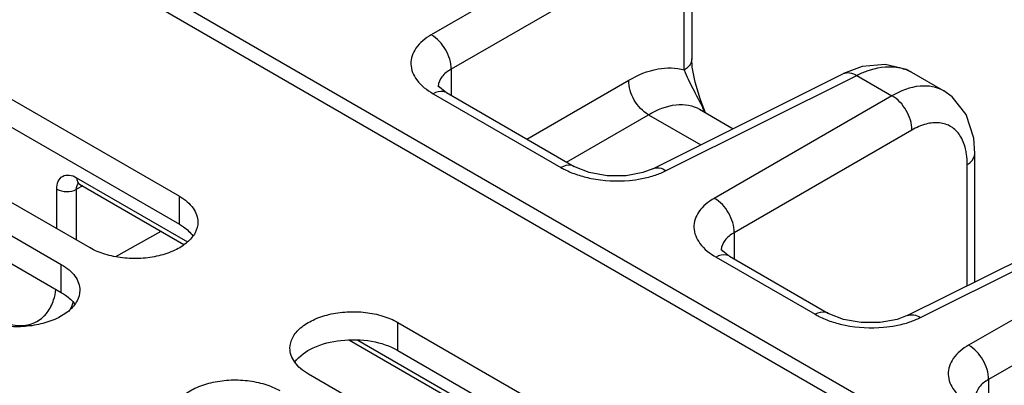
# Model space of a CAD drawing. Header units: inches. Extents: x 0 to 34, y 0 to 22.
# Tile 115 of 157: x 3.823 to 4.858, y 17.83 to 18.214. Entities that reach past the tile are written whole.
import ezdxf

# ---------------------------------------------------------------- set-up
doc = ezdxf.new("R2010")
doc.units = ezdxf.units.IN
doc.header["$LTSCALE"] = 1.87
doc.header["$MEASUREMENT"] = 0
doc.layers.get('0').update_dxf_attribs({"linetype": 'CONTINUOUS'})
doc.layers.add('02___PRT_ALL_AXES', color=7, linetype='CONTINUOUS')

msp = doc.modelspace()

# ---------------------------------------------------------------- linework, layer by layer
at = {"color": 7, "linetype": 'CONTINUOUS'}
for p, q in [((3.5272, 18.4987), (9.7204, 14.9231)), ((3.5217, 18.4852), (5.012, 17.6248)), ((4.4423, 18.3056), (4.2555, 18.1978)), ((4.4632, 18.2694), (4.2764, 18.1616)), ((4.5294, 18.2449), (4.5294, 18.1725)), ((4.5215, 18.1609), (4.5215, 18.2333)), ((4.53, 18.1638), (4.5294, 18.1725)), ((4.2764, 18.1616), (4.2764, 18.1342)), ((4.4886, 18.057), (4.6889, 18.1571)), ((4.7084, 18.1644), (4.6889, 18.1571)), ((4.6889, 18.1571), (4.6889, 18.1571)), ((4.7605, 18.1585), (4.7945, 18.1389)), ((4.3561, 18.0882), (4.4632, 18.1501)), ((4.5026, 18.0551), (4.7028, 18.1552)), ((4.7028, 18.1552), (4.7398, 18.1338)), ((4.2575, 18.136), (4.3918, 18.0584)), ((4.2629, 18.1434), (4.2629, 18.1433)), ((4.2641, 18.1427), (4.263, 18.1441)), ((4.2715, 18.1371), (4.4058, 18.0595)), ((4.544, 18.116), (4.5385, 18.1296)), ((4.7398, 18.1338), (4.553, 18.026)), ((4.5377, 18.1196), (4.573, 18.0992)), ((4.3978, 18.0641), (4.484, 18.1139)), ((4.484, 18.1139), (4.539, 18.0822)), ((4.7607, 18.0977), (4.5739, 17.9898)), ((4.827, 17.9381), (4.827, 18.0731)), ((4.4059, 18.0595), (4.4058, 18.0595)), ((4.819, 17.9341), (4.819, 18.0615)), ((3.8827, 18.0477), (3.9993, 17.9804)), ((3.8618, 17.9941), (3.8618, 18.0356)), ((3.8891, 18.039), (3.8825, 18.0355)), ((3.8825, 17.9822), (3.8825, 18.0355)), ((3.8837, 18.0418), (3.884, 18.0417)), ((3.884, 18.0417), (3.8858, 18.0409)), ((3.8858, 18.0409), (3.9955, 17.9776)), ((4.756, 17.9027), (4.9563, 18.0027)), ((3.9238, 17.9647), (3.9716, 17.9914)), ((4.7699, 17.9008), (4.9702, 18.0008)), ((4.5739, 17.9898), (4.5739, 17.9625)), ((4.5604, 17.9716), (4.5604, 17.9715)), ((4.5616, 17.9709), (4.5605, 17.9723)), ((5.0072, 17.9794), (4.8204, 17.8716)), ((4.555, 17.9642), (4.6592, 17.9041)), ((4.569, 17.9653), (4.6732, 17.9051)), ((5.0281, 17.9433), (4.8413, 17.8355)), ((4.6732, 17.9051), (4.6732, 17.9051)), ((4.1695, 17.8771), (4.6324, 17.6099)), ((4.1783, 17.8771), (4.6361, 17.6127)), ((4.8413, 17.8355), (4.8413, 17.8081))]:
    msp.add_line(p, q, dxfattribs=at)
for points in [[(4.5385, 18.1296), (4.5329, 18.1482), (4.53, 18.1638)], [(4.7605, 18.1585), (4.755, 18.1613), (4.7327, 18.1668), (4.7084, 18.1644)], [(4.2715, 18.1371), (4.2703, 18.1378), (4.2641, 18.1427)], [(4.827, 18.0731), (4.8258, 18.0892), (4.8178, 18.1141), (4.8031, 18.1328), (4.7945, 18.1389)], [(4.4886, 18.057), (4.4781, 18.053), (4.4603, 18.0497), (4.4403, 18.0497), (4.4215, 18.0531), (4.4072, 18.0587), (4.4059, 18.0595)], [(4.569, 17.9653), (4.5678, 17.966), (4.5616, 17.9709)], [(4.756, 17.9027), (4.7454, 17.8986), (4.7276, 17.8954), (4.7076, 17.8954), (4.6889, 17.8987), (4.6746, 17.9044), (4.6732, 17.9051)]]:
    msp.add_lwpolyline(points, dxfattribs=at)
for centre, radius, start, end in [((4.2778, 18.1434), 0.0149, 177.4495, 179.9914), ((4.2276, 17.9654), 0.3499, 25.5702, 26.3513), ((3.8881, 18.0378), 0.00513, 129.111, 137.0242), ((3.8883, 18.0452), 0.00498, 228.0676, 239.9406), ((4.5753, 17.9716), 0.0149, 177.4495, 179.9914), ((3.8185, 17.9357), 0.0634, 341.4554, 342.4975)]:
    msp.add_arc(centre, radius, start, end, dxfattribs=at)
for points, knots in [([(4.2555, 18.1978), (4.2493, 18.1942), (4.2387, 18.1861), (4.2318, 18.1669), (4.24, 18.148), (4.251, 18.1397), (4.2575, 18.136)], [0, 0, 0, 0, 0.270831, 0.491312, 0.717615, 1, 1, 1, 1]), ([(4.2764, 18.1616), (4.2766, 18.1688), (4.2719, 18.1831), (4.2618, 18.1943), (4.2555, 18.1978)], [0, 0, 0, 0, 0.500001, 1, 1, 1, 1]), ([(4.5294, 18.1725), (4.5294, 18.1714), (4.5286, 18.1666), (4.5247, 18.1628), (4.5215, 18.1609)], [0, 0, 0, 0, 0.222662, 1, 1, 1, 1]), ([(4.2764, 18.1616), (4.2727, 18.1596), (4.2663, 18.155), (4.2631, 18.1475), (4.2629, 18.144)], [0, 0, 0, 0, 0.551995, 1, 1, 1, 1]), ([(4.4632, 18.1501), (4.4727, 18.1556), (4.4916, 18.1638), (4.5127, 18.1636), (4.5215, 18.1609)], [0, 0, 0, 0, 0.545836, 1, 1, 1, 1]), ([(4.5215, 18.1609), (4.5239, 18.1542), (4.5307, 18.1409), (4.5377, 18.1278), (4.5412, 18.1208)], [0, 0, 0, 0, 0.474853, 1, 1, 1, 1]), ([(4.6889, 18.1571), (4.6909, 18.158), (4.696, 18.1586), (4.7006, 18.1566), (4.7028, 18.1552)], [0, 0, 0, 0, 0.452193, 1, 1, 1, 1]), ([(4.7028, 18.1552), (4.7064, 18.157), (4.7194, 18.1627), (4.7342, 18.1653), (4.7444, 18.1639)], [0, 0, 0, 0, 0.277606, 1, 1, 1, 1]), ([(4.7444, 18.1639), (4.7459, 18.1637), (4.7514, 18.1627), (4.7568, 18.1606), (4.7605, 18.1585)], [0, 0, 0, 0, 0.256488, 1, 1, 1, 1]), ([(4.484, 18.1139), (4.4777, 18.1173), (4.4676, 18.1286), (4.4629, 18.1429), (4.4632, 18.1501)], [0, 0, 0, 0, 0.499998, 1, 1, 1, 1]), ([(4.2715, 18.1371), (4.2705, 18.1376), (4.2659, 18.1393), (4.2608, 18.1378), (4.2575, 18.136)], [0, 0, 0, 0, 0.222728, 1, 1, 1, 1]), ([(4.7945, 18.1389), (4.7871, 18.1432), (4.767, 18.1463), (4.7489, 18.1389), (4.7398, 18.1338)], [0, 0, 0, 0, 0.449967, 1, 1, 1, 1]), ([(4.7607, 18.0977), (4.7609, 18.1048), (4.7562, 18.1192), (4.7461, 18.1304), (4.7398, 18.1338)], [0, 0, 0, 0, 0.500001, 1, 1, 1, 1]), ([(4.484, 18.1139), (4.4929, 18.1191), (4.5106, 18.1267), (4.5305, 18.1238), (4.5377, 18.1196)], [0, 0, 0, 0, 0.551626, 1, 1, 1, 1]), ([(4.8113, 18.0921), (4.8089, 18.0957), (4.8027, 18.1021), (4.7896, 18.1063), (4.7749, 18.1047), (4.7655, 18.1004), (4.7607, 18.0977)], [0, 0, 0, 0, 0.23, 0.45571, 0.706735, 1, 1, 1, 1]), ([(4.8183, 18.0725), (4.818, 18.0743), (4.8167, 18.0812), (4.8141, 18.0879), (4.8113, 18.0921)], [0, 0, 0, 0, 0.271595, 1, 1, 1, 1]), ([(4.819, 18.0615), (4.8202, 18.0622), (4.8241, 18.065), (4.827, 18.0697), (4.827, 18.0731)], [0, 0, 0, 0, 0.291469, 1, 1, 1, 1]), ([(4.4058, 18.0595), (4.4049, 18.06), (4.4003, 18.0618), (4.3951, 18.0602), (4.3918, 18.0584)], [0, 0, 0, 0, 0.222739, 1, 1, 1, 1]), ([(4.3918, 18.0584), (4.3931, 18.0577), (4.3987, 18.0547), (4.4046, 18.0523), (4.4092, 18.0508)], [0, 0, 0, 0, 0.238765, 1, 1, 1, 1]), ([(4.4886, 18.057), (4.4906, 18.058), (4.4957, 18.0586), (4.5003, 18.0565), (4.5026, 18.0551)], [0, 0, 0, 0, 0.452184, 1, 1, 1, 1]), ([(3.8618, 18.0356), (3.8618, 18.0385), (3.8625, 18.0437), (3.8675, 18.0499), (3.8754, 18.0511), (3.8803, 18.0491), (3.8827, 18.0477)], [0, 0, 0, 0, 0.275379, 0.500011, 0.724642, 1, 1, 1, 1]), ([(3.8827, 18.0477), (3.8827, 18.0471), (3.8829, 18.0449), (3.8838, 18.0426), (3.8849, 18.0415)], [0, 0, 0, 0, 0.286722, 1, 1, 1, 1]), ([(4.4236, 18.047), (4.4367, 18.0443), (4.4549, 18.0434), (4.4725, 18.0458), (4.4768, 18.0467)], [0, 0, 0, 0, 0.753786, 1, 1, 1, 1]), ([(3.8618, 18.0356), (3.8649, 18.0339), (3.8722, 18.0324), (3.8794, 18.0338), (3.8825, 18.0355)], [0, 0, 0, 0, 0.498873, 1, 1, 1, 1]), ([(3.8825, 18.0355), (3.8825, 18.0361), (3.8826, 18.0382), (3.8834, 18.0403), (3.8844, 18.0413)], [0, 0, 0, 0, 0.284574, 1, 1, 1, 1]), ([(4.553, 18.026), (4.5469, 18.0224), (4.5362, 18.0143), (4.5293, 17.9951), (4.5376, 17.9762), (4.5485, 17.968), (4.555, 17.9642)], [0, 0, 0, 0, 0.270831, 0.491312, 0.717615, 1, 1, 1, 1]), ([(4.5739, 17.9898), (4.5741, 17.997), (4.5694, 18.0114), (4.5594, 18.0226), (4.553, 18.026)], [0, 0, 0, 0, 0.500001, 1, 1, 1, 1]), ([(4.5739, 17.9898), (4.5702, 17.9878), (4.5639, 17.9832), (4.5606, 17.9757), (4.5604, 17.9723)], [0, 0, 0, 0, 0.551995, 1, 1, 1, 1]), ([(4.569, 17.9653), (4.5681, 17.9658), (4.5635, 17.9675), (4.5583, 17.966), (4.555, 17.9642)], [0, 0, 0, 0, 0.222728, 1, 1, 1, 1]), ([(3.8487, 17.9025), (3.8498, 17.9036), (3.854, 17.9086), (3.857, 17.9146), (3.8585, 17.9193)], [0, 0, 0, 0, 0.237137, 1, 1, 1, 1]), ([(3.7795, 17.9107), (3.7856, 17.9059), (3.7977, 17.898), (3.817, 17.8917), (3.8352, 17.8926), (3.845, 17.8987), (3.8487, 17.9025)], [0, 0, 0, 0, 0.304201, 0.565483, 0.789728, 1, 1, 1, 1]), ([(4.6732, 17.9051), (4.6723, 17.9057), (4.6677, 17.9074), (4.6625, 17.9058), (4.6592, 17.9041)], [0, 0, 0, 0, 0.222739, 1, 1, 1, 1]), ([(4.6592, 17.9041), (4.6605, 17.9033), (4.666, 17.9004), (4.6718, 17.898), (4.6763, 17.8965)], [0, 0, 0, 0, 0.238874, 1, 1, 1, 1]), ([(4.756, 17.9027), (4.758, 17.9036), (4.7631, 17.9042), (4.7677, 17.9022), (4.7699, 17.9008)], [0, 0, 0, 0, 0.452184, 1, 1, 1, 1]), ([(4.6907, 17.8926), (4.7039, 17.89), (4.7221, 17.889), (4.7399, 17.8915), (4.7442, 17.8923)], [0, 0, 0, 0, 0.753743, 1, 1, 1, 1]), ([(4.8204, 17.8716), (4.8142, 17.8681), (4.8036, 17.8599), (4.7967, 17.8407), (4.8049, 17.8218), (4.8159, 17.8136), (4.8224, 17.8099)], [0, 0, 0, 0, 0.270831, 0.491312, 0.717615, 1, 1, 1, 1]), ([(4.8413, 17.8355), (4.8415, 17.8427), (4.8368, 17.857), (4.8267, 17.8682), (4.8204, 17.8716)], [0, 0, 0, 0, 0.500001, 1, 1, 1, 1]), ([(4.8413, 17.8355), (4.8376, 17.8334), (4.8312, 17.8288), (4.828, 17.8213), (4.8278, 17.8179)], [0, 0, 0, 0, 0.551995, 1, 1, 1, 1])]:
    msp.add_open_spline(points, degree=3, knots=knots, dxfattribs=at)
for points in [[(4.819, 18.0615), (4.819, 18.0652), (4.8188, 18.0688), (4.8183, 18.0725)], [(4.4913, 18.0505), (4.4952, 18.0518), (4.4989, 18.0533), (4.5026, 18.0551)], [(4.4092, 18.0508), (4.4139, 18.0492), (4.4187, 18.0479), (4.4236, 18.047)], [(4.4768, 18.0467), (4.4817, 18.0476), (4.4866, 18.0489), (4.4913, 18.0505)], [(3.8585, 17.9193), (3.8597, 17.9228), (3.8605, 17.9265), (3.861, 17.9301)], [(3.875, 17.9071), (3.8765, 17.9098), (3.8777, 17.9126), (3.8786, 17.9155)], [(4.7587, 17.8961), (4.7625, 17.8974), (4.7663, 17.899), (4.7699, 17.9008)], [(4.6763, 17.8965), (4.681, 17.8949), (4.6859, 17.8936), (4.6907, 17.8926)], [(4.7442, 17.8923), (4.7491, 17.8933), (4.754, 17.8945), (4.7587, 17.8961)]]:
    msp.add_open_spline(points, degree=3, dxfattribs=at)
at = {"layer": '02___PRT_ALL_AXES', "color": 7, "linetype": 'CONTINUOUS'}
for p, q in [((3.5836, 18.2632), (3.9907, 18.0282)), ((3.8968, 17.9739), (3.4896, 18.209)), ((3.4594, 18.1916), (3.8666, 17.9565)), ((3.9907, 17.9988), (3.9907, 18.0282)), ((3.8666, 17.9271), (3.8666, 17.9565)), ((4.2204, 17.8662), (4.2204, 17.8956)), ((4.2204, 17.8956), (4.6275, 17.6605)), ((4.5336, 17.6063), (4.1264, 17.8413))]:
    msp.add_line(p, q, dxfattribs=at)
at = {"layer": '02___PRT_ALL_AXES', "color": 3, "linetype": 'CONTINUOUS'}
for p, q in [((3.5836, 18.2339), (3.9907, 17.9988)), ((3.4594, 18.1622), (3.8666, 17.9271)), ((4.2204, 17.8662), (4.6275, 17.6311))]:
    msp.add_line(p, q, dxfattribs=at)
at = {"layer": '02___PRT_ALL_AXES', "color": 7, "linetype": 'CONTINUOUS'}
for points, knots in [([(3.9907, 18.0282), (3.9936, 18.0265), (3.9989, 18.0229), (4.0052, 18.0162), (4.0092, 18.0089), (4.0102, 18.0036), (4.0102, 18.0011)], [0, 0, 0, 0, 0.289702, 0.549087, 0.782216, 1, 1, 1, 1]), ([(4.0102, 18.0011), (4.0102, 17.9972), (4.0079, 17.9889), (3.9988, 17.9787), (3.9855, 17.9705), (3.9688, 17.965), (3.9502, 17.9623), (3.931, 17.9629), (3.9128, 17.9665), (3.9017, 17.9711), (3.8968, 17.9739)], [0, 0, 0, 0, 0.086934, 0.186405, 0.303798, 0.437614, 0.582116, 0.729435, 0.871172, 1, 1, 1, 1]), ([(3.8666, 17.9565), (3.8695, 17.9548), (3.8748, 17.9512), (3.8811, 17.9445), (3.8851, 17.9372), (3.886, 17.9319), (3.886, 17.9294)], [0, 0, 0, 0, 0.289702, 0.549087, 0.782216, 1, 1, 1, 1]), ([(3.886, 17.9294), (3.886, 17.9255), (3.8837, 17.9172), (3.8747, 17.907), (3.8613, 17.8988), (3.8447, 17.8933), (3.826, 17.8907), (3.8068, 17.8912), (3.7887, 17.8948), (3.7775, 17.8994), (3.7726, 17.9023)], [0, 0, 0, 0, 0.086934, 0.186405, 0.303798, 0.437614, 0.582116, 0.729435, 0.871172, 1, 1, 1, 1]), ([(4.107, 17.8685), (4.107, 17.8723), (4.1093, 17.8806), (4.1183, 17.8909), (4.1317, 17.899), (4.1483, 17.9046), (4.167, 17.9072), (4.1862, 17.9067), (4.2043, 17.903), (4.2155, 17.8984), (4.2204, 17.8956)], [0, 0, 0, 0, 0.086934, 0.186405, 0.303798, 0.437614, 0.582116, 0.729435, 0.871172, 1, 1, 1, 1]), ([(4.1264, 17.8413), (4.1235, 17.843), (4.1182, 17.8467), (4.1119, 17.8533), (4.1079, 17.8607), (4.107, 17.8659), (4.107, 17.8685)], [0, 0, 0, 0, 0.289702, 0.549087, 0.782216, 1, 1, 1, 1]), ([(3.9828, 17.7968), (3.9828, 17.8006), (3.9851, 17.8089), (3.9942, 17.8192), (4.0075, 17.8273), (4.0242, 17.8329), (4.0428, 17.8355), (4.062, 17.835), (4.0802, 17.8313), (4.0913, 17.8267), (4.0962, 17.8239)], [0, 0, 0, 0, 0.086934, 0.186405, 0.303798, 0.437614, 0.582116, 0.729435, 0.871172, 1, 1, 1, 1])]:
    msp.add_open_spline(points, degree=3, knots=knots, dxfattribs=at)
at = {"layer": '02___PRT_ALL_AXES', "color": 3, "linetype": 'CONTINUOUS'}
for points, knots in [([(3.9907, 17.9988), (3.9922, 17.9979), (3.9975, 17.9946), (4.0023, 17.9902), (4.005, 17.9865)], [0, 0, 0, 0, 0.271031, 1, 1, 1, 1]), ([(3.8666, 17.9271), (3.868, 17.9262), (3.8734, 17.9229), (3.8781, 17.9185), (3.8809, 17.9148)], [0, 0, 0, 0, 0.271031, 1, 1, 1, 1]), ([(4.1121, 17.8539), (4.1169, 17.8605), (4.1327, 17.8712), (4.1611, 17.8782), (4.192, 17.8774), (4.212, 17.8711), (4.2204, 17.8662)], [0, 0, 0, 0, 0.21007, 0.470504, 0.747978, 1, 1, 1, 1])]:
    msp.add_open_spline(points, degree=3, knots=knots, dxfattribs=at)

doc.saveas('drawing.dxf')
